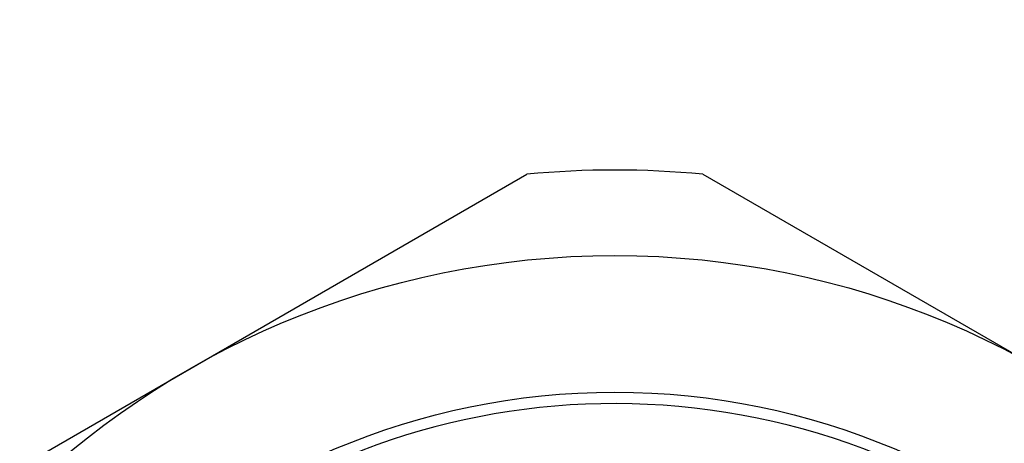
# Model space of a CAD drawing. Header units: millimetres. Extents: x 5828 to 6704, y 123 to 421.
# Tile 68 of 256: x 6341.953 to 6342.818, y 228.464 to 228.836. Entities that reach past the tile are written whole.
import ezdxf

# ---------------------------------------------------------------- set-up
doc = ezdxf.new("R2010")
doc.units = ezdxf.units.MM
doc.layers.add('外形图', color=7, linetype='Continuous')
doc.layers.add('尺寸标注', color=7, linetype='Continuous')
doc.styles.add('微软雅黑', font='msyh.ttc', dxfattribs={"height": 1.5})
doc.dimstyles.new('尺寸标注_1_20比例', dxfattribs={"dimtxt": 1.5, "dimasz": 1.25, "dimexe": 0.5, "dimexo": 0.4, "dimgap": 0.5, "dimtad": 1, "dimdec": 1, "dimlfac": 20, "dimdsep": 46, "dimtxsty": '微软雅黑', "dimcen": 0.09, "dimadec": 0, "dimazin": 0, "dimtp": 0.01, "dimtm": 0.01, "dimtfac": 1, "dimtdec": 1, "dimtofl": 0, "dimtmove": 0, "dimatfit": 3, "dimfxl": 1, "dimtolj": 1, "dimarcsym": 0})

# ---------------------------------------------------------------- blocks, each defined once
blk = doc.blocks.new('*D1070')
at = {"layer": 'Defpoints', "color": 0}
for p in [(6340.876, 234.86932), (6346.4981, 225.36932), (6353.03017, 225.36932)]:
    blk.add_point(p, dxfattribs=at)
at = {"layer": '尺寸标注', "color": 0, "lineweight": -2}
for p, q in [((6341.276, 234.86932), (6353.53017, 234.86932)), ((6353.03017, 233.61932), (6353.03017, 226.61932)), ((6346.8981, 225.36932), (6353.53017, 225.36932))]:
    blk.add_line(p, q, dxfattribs=at)
at = {"layer": '尺寸标注', "color": 0}
for points in [[(6353.23851, 233.61932), (6352.82184, 233.61932), (6353.03017, 234.86932)], [(6352.82184, 226.61932), (6353.23851, 226.61932), (6353.03017, 225.36932)]]:
    blk.add_solid(points, dxfattribs=at)
at = {"layer": '尺寸标注', "color": 0, "insert": (6351.7564, 230.11932), "char_height": 1.5, "attachment_point": 5, "rotation": 90, "style": '微软雅黑'}
blk.add_mtext('\\A1;\\A1;{\\fAlibaba PuHuiTi 3.0 55 Regular|b0|i0|c134|p18;190}', dxfattribs=at)

msp = doc.modelspace()

# ---------------------------------------------------------------- linework, layer by layer
at = {"layer": '外形图', "linetype": 'ByBlock'}
for p, q in [((6341.80336, 228.35654), (6342.39865, 228.70024)), ((6342.55336, 228.70024), (6343.14865, 228.35654))]:
    msp.add_line(p, q, dxfattribs=at)
for radius in [0.75, 0.63]:
    msp.add_circle((6342.476, 227.87887), radius, dxfattribs=at)
for radius, start, end in [(0.825, 84.61998, 95.38002), (0.62, 200.69354, 159.30646)]:
    msp.add_arc((6342.476, 227.87887), radius, start, end, dxfattribs=at)

# ---------------------------------------------------------------- dimensions: what is measured, and where the dimension line sits
at = {"layer": '尺寸标注'}
dim = msp.add_linear_dim(base=(6353.03017, 225.36932), p1=(6340.876, 234.86932), p2=(6346.4981, 225.36932), angle=90, text='\\A1;{\\fAlibaba PuHuiTi 3.0 55 Regular|b0|i0|c134|p18;<>}', dimstyle='尺寸标注_1_20比例', dxfattribs=at)
dim.commit()
dim.dimension.update_dxf_attribs({"geometry": '*D1070', "text_midpoint": (6351.7564, 230.11932)})

doc.saveas('drawing.dxf')
